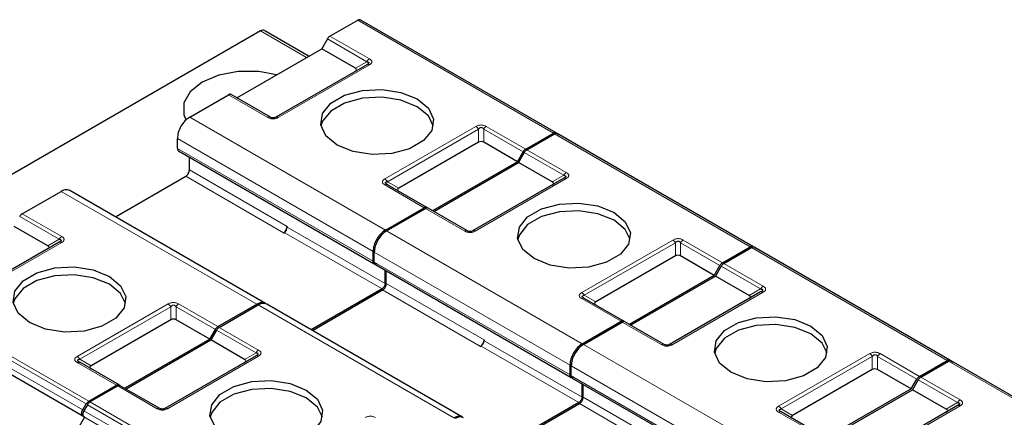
# Model space of a CAD drawing. Header units: millimetres. Extents: x 5 to 418, y 2 to 292.
# Tile 34 of 39: x 341 to 364, y 152 to 161. Entities that reach past the tile are written whole.
import ezdxf

# ---------------------------------------------------------------- set-up
doc = ezdxf.new("R2010")
doc.units = ezdxf.units.MM

msp = doc.modelspace()

# ---------------------------------------------------------------- linework, layer by layer
at = {"color": 7, "linetype": 'Continuous', "lineweight": 25}
for p, q in [((348.215, 161.0303), (348.8519, 161.3979)), ((353.4091, 158.8076), (348.9119, 161.4038)), ((346.6146, 161.151), (334.7545, 154.3043)), ((346.7146, 161.1609), (347.7336, 160.5727)), ((348.155, 160.9669), (348.0243, 160.7405)), ((346.0727, 159.6139), (348.0243, 160.7405)), ((348.7987, 160.2935), (348.0243, 160.7405)), ((349.0601, 160.3751), (346.9671, 159.1669)), ((349.0777, 160.3863), (349.0658, 160.3778)), ((344.9908, 159.169), (345.882, 159.6834)), ((346.8471, 159.1669), (345.942, 159.6894)), ((344.708, 158.4504), (344.708, 158.6791)), ((352.7122, 158.4341), (353.3491, 158.8017)), ((352.7405, 158.4178), (353.3773, 158.7854)), ((353.4091, 158.8076), (353.4884, 158.7618)), ((357.9345, 156.1951), (353.4373, 158.7913)), ((344.7329, 158.3955), (349.2301, 155.7993)), ((351.6271, 158.5914), (349.7955, 157.534)), ((352.5215, 158.1443), (351.7471, 158.5914)), ((344.9838, 157.9564), (344.9838, 158.2507)), ((352.5215, 158.1443), (352.6522, 158.3707)), ((352.6805, 158.3544), (352.5498, 158.128)), ((352.5215, 158.1443), (350.5699, 157.0177)), ((350.5982, 157.0014), (352.5498, 158.128)), ((353.3242, 157.681), (352.5498, 158.128)), ((343.2838, 156.8771), (344.8989, 157.8094)), ((353.5856, 157.7626), (351.4926, 156.5544)), ((353.6032, 157.7738), (353.5912, 157.7653)), ((350.4392, 157.0932), (349.5341, 157.6157)), ((341.144, 156.9482), (342.0351, 157.4627)), ((346.7323, 154.8863), (342.2351, 157.4825)), ((349.488, 156.5728), (350.3792, 157.0873)), ((349.5163, 156.5565), (350.4075, 157.0709)), ((351.3726, 156.5544), (350.4675, 157.0769)), ((341.7277, 156.2114), (340.9533, 156.6585)), ((347.2324, 156.6583), (347.2324, 156.642)), ((347.1475, 156.5114), (347.1617, 156.5195)), ((341.9891, 156.2931), (339.896, 155.0848)), ((357.2377, 155.8216), (357.8745, 156.1892)), ((357.266, 155.8052), (357.9028, 156.1729)), ((357.9345, 156.1951), (358.0139, 156.1493)), ((362.46, 153.5826), (357.9628, 156.1788)), ((349.2052, 155.8543), (349.2052, 156.0829)), ((349.2335, 155.8379), (349.2335, 156.0666)), ((356.1526, 155.9789), (354.321, 154.9215)), ((357.047, 155.5318), (356.2726, 155.9789)), ((349.2583, 155.783), (353.7555, 153.1868)), ((357.047, 155.5318), (357.1777, 155.7582)), ((357.206, 155.7419), (357.0753, 155.5155)), ((349.481, 155.3439), (349.481, 155.6545)), ((349.5093, 155.3439), (349.5093, 155.6381)), ((357.047, 155.5318), (355.0954, 154.4052)), ((355.1237, 154.3889), (357.0753, 155.5155)), ((357.8497, 155.0685), (357.0753, 155.5155)), ((349.4103, 155.2214), (347.781, 154.2809)), ((347.8093, 154.2646), (349.4244, 155.1969)), ((354.9647, 154.4807), (354.0596, 155.0032)), ((358.1111, 155.1501), (356.0181, 153.9419)), ((358.1287, 155.1613), (358.1167, 155.1528)), ((342.572, 152.2751), (338.0748, 154.8713)), ((345.6412, 154.352), (346.5323, 154.8665)), ((345.6695, 154.3357), (346.5606, 154.8502)), ((351.2578, 152.2738), (346.7606, 154.87)), ((344.5561, 154.5094), (342.7245, 153.452)), ((345.4505, 154.0623), (344.6761, 154.5094)), ((354.0135, 153.9603), (354.9047, 154.4747)), ((354.0418, 153.944), (354.933, 154.4584)), ((355.8981, 153.9419), (354.993, 154.4644)), ((345.4505, 154.0623), (345.5812, 154.2887)), ((345.6095, 154.2724), (345.4788, 154.046)), ((345.4505, 154.0623), (343.4989, 152.9357)), ((343.5271, 152.9193), (345.4788, 154.046)), ((346.2531, 153.5989), (345.4788, 154.046)), ((351.673, 153.8988), (351.6871, 153.907)), ((351.7579, 154.0458), (351.7579, 154.0295)), ((346.5146, 153.6806), (344.4215, 152.4723)), ((342.4574, 153.5363), (342.4455, 153.5448)), ((343.3681, 153.0111), (342.463, 153.5336)), ((353.7307, 153.2418), (353.7307, 153.4704)), ((353.759, 153.2254), (353.759, 153.4541)), ((361.7632, 153.2091), (362.4, 153.5767)), ((361.7915, 153.1927), (362.4283, 153.5604)), ((362.46, 153.5826), (362.5394, 153.5368)), ((366.9855, 150.9701), (362.4883, 153.5663)), ((360.6781, 153.3664), (358.8465, 152.309)), ((361.5725, 152.9193), (360.7981, 153.3664)), ((342.6713, 152.6376), (343.3081, 153.0052)), ((342.6996, 152.6213), (343.3364, 152.9889)), ((344.3015, 152.4723), (343.3964, 152.9948)), ((353.7838, 153.1705), (358.281, 150.5743)), ((354.0065, 152.7314), (354.0065, 153.042)), ((354.0347, 152.7314), (354.0347, 153.0256)), ((361.5725, 152.9193), (361.7032, 153.1457)), ((361.7315, 153.1294), (361.6008, 152.903)), ((361.5725, 152.9193), (359.6209, 151.7927)), ((359.6492, 151.7764), (361.6008, 152.903)), ((362.3752, 152.456), (361.6008, 152.903)), ((342.532, 152.4368), (342.6113, 152.5742)), ((342.6396, 152.5579), (342.5603, 152.4205)), ((353.9357, 152.6089), (352.3065, 151.6684)), ((352.3348, 151.6521), (353.9499, 152.5844)), ((362.6366, 152.5376), (360.5436, 151.3293)), ((362.6542, 152.5488), (362.6422, 152.5403)), ((342.532, 152.2982), (342.572, 152.2751)), ((359.4902, 151.8682), (358.5851, 152.3907)), ((342.572, 152.2751), (340.072, 147.945)), ((342.5603, 152.2819), (342.6003, 152.2588))]:
    msp.add_line(p, q, dxfattribs=at)
at = {"color": 7, "linetype": 'Continuous', "lineweight": 18}
for p, q in [((353.3491, 158.8017), (348.8519, 161.3979)), ((347.675, 160.5389), (346.6146, 161.151)), ((348.155, 160.9669), (349.0601, 160.4444)), ((348.215, 161.0303), (349.1201, 160.5078)), ((348.7987, 160.2935), (349.0601, 160.4444)), ((349.1201, 160.3692), (347.0271, 159.1609)), ((346.7871, 159.1609), (345.882, 159.6834)), ((344.9908, 159.169), (349.488, 156.5728)), ((349.4741, 157.7483), (351.5671, 158.9566)), ((349.5341, 157.685), (351.6271, 158.8932)), ((351.6271, 158.5914), (351.6271, 158.8932)), ((351.7471, 158.8932), (352.6522, 158.3707)), ((351.7471, 158.8932), (351.7471, 158.5914)), ((351.8071, 158.9566), (352.7122, 158.4341)), ((344.708, 158.6791), (349.2052, 156.0829)), ((357.8745, 156.1892), (353.3773, 158.7854)), ((349.2052, 155.8543), (344.708, 158.4504)), ((352.7405, 158.4178), (353.6456, 157.8953)), ((352.6805, 158.3544), (353.5856, 157.8319)), ((344.9838, 157.9564), (347.2324, 156.6583)), ((344.8989, 157.8094), (347.1475, 156.5114)), ((353.6456, 157.7567), (351.5526, 156.5484)), ((353.3242, 157.681), (353.5856, 157.8319)), ((350.3792, 157.0873), (349.4741, 157.6098)), ((349.5341, 157.685), (349.7955, 157.534)), ((346.5323, 154.8665), (342.0351, 157.4627)), ((351.3126, 156.5484), (350.4075, 157.0709)), ((341.084, 156.8849), (341.9891, 156.3624)), ((341.144, 156.9482), (342.0491, 156.4257)), ((347.2324, 156.642), (349.481, 155.3439)), ((341.7277, 156.2114), (341.9891, 156.3624)), ((347.1617, 156.5195), (349.4103, 155.2214)), ((349.5163, 156.5565), (354.0135, 153.9603)), ((342.0491, 156.2872), (339.956, 155.0789)), ((353.9996, 155.1358), (356.0926, 156.3441)), ((354.0596, 155.0725), (356.1526, 156.2807)), ((356.1526, 155.9789), (356.1526, 156.2807)), ((356.2726, 156.2807), (357.1777, 155.7582)), ((356.2726, 156.2807), (356.2726, 155.9789)), ((356.3326, 156.3441), (357.2377, 155.8216)), ((362.4, 153.5767), (357.9028, 156.1729)), ((349.2335, 156.0666), (353.7307, 153.4704)), ((353.7307, 153.2418), (349.2335, 155.8379)), ((357.206, 155.7419), (358.1111, 155.2194)), ((357.266, 155.8052), (358.1711, 155.2827)), ((338.1741, 155.2338), (342.6713, 152.6376)), ((349.5093, 155.3439), (351.7579, 154.0458)), ((338.0348, 155.033), (342.532, 152.4368)), ((338.1141, 155.1704), (342.6113, 152.5742)), ((349.4244, 155.1969), (351.673, 153.8988)), ((354.0596, 155.0725), (354.321, 154.9215)), ((358.1711, 155.1442), (356.0781, 153.9359)), ((357.8497, 155.0685), (358.1111, 155.2194)), ((342.532, 152.2982), (338.0348, 154.8944)), ((342.403, 153.6663), (344.4961, 154.8745)), ((342.463, 153.6029), (344.5561, 154.8112)), ((344.5561, 154.5094), (344.5561, 154.8112)), ((344.6761, 154.8112), (345.5812, 154.2887)), ((344.6761, 154.8112), (344.6761, 154.5094)), ((344.7361, 154.8745), (345.6412, 154.352)), ((351.0578, 152.254), (346.5606, 154.8502)), ((354.9047, 154.4747), (353.9996, 154.9972)), ((345.6695, 154.3357), (346.5746, 153.8132)), ((355.8381, 153.9359), (354.933, 154.4584)), ((345.6095, 154.2724), (346.5146, 153.7499)), ((351.6871, 153.907), (353.9357, 152.6089)), ((351.7579, 154.0295), (354.0065, 152.7314)), ((354.0418, 153.944), (358.539, 151.3478)), ((346.5746, 153.6747), (344.4815, 152.4664)), ((346.2531, 153.5989), (346.5146, 153.7499)), ((358.5251, 152.5233), (360.6181, 153.7316)), ((358.5851, 152.46), (360.6781, 153.6682)), ((360.6781, 153.3664), (360.6781, 153.6682)), ((360.7981, 153.6682), (361.7032, 153.1457)), ((360.7981, 153.6682), (360.7981, 153.3664)), ((360.8581, 153.7316), (361.7632, 153.2091)), ((343.3081, 153.0052), (342.403, 153.5277)), ((342.463, 153.6029), (342.7245, 153.452)), ((353.759, 153.4541), (358.2562, 150.8579)), ((366.9255, 150.9642), (362.4283, 153.5604)), ((358.2562, 150.6293), (353.759, 153.2254)), ((361.7915, 153.1927), (362.6966, 152.6702)), ((344.2415, 152.4664), (343.3364, 152.9889)), ((361.7315, 153.1294), (362.6366, 152.6069)), ((342.6396, 152.5579), (347.1368, 149.9617)), ((342.6996, 152.6213), (347.1968, 150.0251)), ((353.9499, 152.5844), (356.1985, 151.2863)), ((354.0347, 152.7314), (356.2833, 151.4333)), ((362.6966, 152.5317), (360.6036, 151.3234)), ((362.3752, 152.456), (362.6366, 152.6069)), ((342.5603, 152.4205), (347.0575, 149.8243)), ((359.4302, 151.8622), (358.5251, 152.3847)), ((358.5851, 152.46), (358.8465, 152.309)), ((347.0575, 149.6857), (342.5603, 152.2819))]:
    msp.add_line(p, q, dxfattribs=at)
at = {"color": 7, "linetype": 'Continuous', "lineweight": 25, "flags": 128}
for points in [[(346.9875, 160.142), (346.5761, 160.2157), (346.1068, 160.2157), (345.6604, 160.132), (345.2808, 159.9728), (345.0049, 159.7536), (344.8599, 159.4959), (344.8599, 159.225), (344.9027, 159.1155)], [(348.3779, 158.5281), (348.1189, 158.7416), (348.0021, 158.9933), (348.0414, 159.253), (348.2322, 159.4892), (348.5515, 159.6735), (348.9607, 159.7837), (349.4104, 159.8064), (349.8465, 159.7389), (350.2164, 159.5894)], [(350.2164, 159.4098), (349.8465, 159.5593), (349.4104, 159.6267), (348.9607, 159.604), (348.5515, 159.4939), (348.2322, 159.3096), (348.0414, 159.0734), (348.0065, 158.9689)], [(350.2164, 159.5894), (350.4753, 159.3759), (350.5922, 159.1242), (350.5528, 158.8645), (350.362, 158.6283), (350.0428, 158.444), (349.6336, 158.3339), (349.1838, 158.3111), (348.7477, 158.3786), (348.3779, 158.5281)], [(350.5878, 158.9689), (350.4753, 159.1963), (350.2164, 159.4098)], [(352.9034, 155.9156), (352.6444, 156.1291), (352.5276, 156.3808), (352.5669, 156.6405), (352.7577, 156.8767), (353.077, 157.061), (353.4861, 157.1712), (353.9359, 157.1939), (354.372, 157.1264), (354.7418, 156.9769)], [(354.7418, 156.7973), (354.372, 156.9468), (353.9359, 157.0142), (353.4861, 156.9915), (353.077, 156.8814), (352.7577, 156.6971), (352.5669, 156.4608), (352.532, 156.3564)], [(354.7418, 156.9769), (355.0008, 156.7634), (355.1177, 156.5117), (355.0783, 156.252), (354.8875, 156.0158), (354.5683, 155.8315), (354.1591, 155.7213), (353.7093, 155.6986), (353.2732, 155.7661), (352.9034, 155.9156)], [(355.1133, 156.3564), (355.0008, 156.5838), (354.7418, 156.7973)], [(341.3068, 154.4461), (341.0479, 154.6596), (340.931, 154.9113), (340.9704, 155.171), (341.1612, 155.4072), (341.4804, 155.5915), (341.8896, 155.7016), (342.3394, 155.7243), (342.7755, 155.6569), (343.1453, 155.5074)], [(343.1453, 155.3277), (342.7755, 155.4772), (342.3394, 155.5447), (341.8896, 155.522), (341.4804, 155.4118), (341.1612, 155.2275), (340.9704, 154.9913), (340.9354, 154.8869)], [(343.1453, 155.5074), (343.4043, 155.2939), (343.5211, 155.0421), (343.4818, 154.7825), (343.291, 154.5463), (342.9717, 154.362), (342.5625, 154.2518), (342.1128, 154.2291), (341.6767, 154.2966), (341.3068, 154.4461)], [(343.5167, 154.8869), (343.4043, 155.1142), (343.1453, 155.3277)], [(357.4289, 153.3031), (357.1699, 153.5166), (357.053, 153.7683), (357.0924, 154.028), (357.2832, 154.2642), (357.6024, 154.4485), (358.0116, 154.5586), (358.4614, 154.5814), (358.8975, 154.5139), (359.2673, 154.3644)], [(359.2673, 154.1848), (358.8975, 154.3343), (358.4614, 154.4017), (358.0116, 154.379), (357.6024, 154.2689), (357.2832, 154.0846), (357.0924, 153.8483), (357.0574, 153.7439)], [(359.2673, 154.3644), (359.5263, 154.1509), (359.6431, 153.8992), (359.6038, 153.6395), (359.413, 153.4033), (359.0937, 153.219), (358.6846, 153.1088), (358.2348, 153.0861), (357.7987, 153.1536), (357.4289, 153.3031)], [(359.6387, 153.7439), (359.5263, 153.9713), (359.2673, 154.1848)], [(345.8323, 151.8335), (345.5733, 152.047), (345.4565, 152.2988), (345.4958, 152.5584), (345.6866, 152.7947), (346.0059, 152.979), (346.4151, 153.0891), (346.8648, 153.1118), (347.3009, 153.0444), (347.6708, 152.8949)], [(347.6708, 152.7152), (347.3009, 152.8647), (346.8648, 152.9322), (346.4151, 152.9095), (346.0059, 152.7993), (345.6866, 152.615), (345.4958, 152.3788), (345.4609, 152.2744)], [(347.6708, 152.8949), (347.9297, 152.6814), (348.0466, 152.4296), (348.0072, 152.17), (347.8164, 151.9338), (347.4972, 151.7495), (347.088, 151.6393), (346.6382, 151.6166), (346.2021, 151.684), (345.8323, 151.8335)], [(348.0422, 152.2744), (347.9297, 152.5017), (347.6708, 152.7152)]]:
    msp.add_lwpolyline(points, dxfattribs=at)
at = {"color": 7, "linetype": 'Continuous', "lineweight": 25}
for centre, radius, start, end in [((346.6732, 161.0692), 0.1006, 65.68605, 125.61817), ((347.0481, 156.6667), 0.1844, 302.60548, 357.39452), ((347.0789, 156.649), 0.1537, 302.60548, 357.39452), ((351.5736, 154.0542), 0.1844, 302.60548, 357.39452), ((351.6043, 154.0365), 0.1537, 302.60548, 357.39452)]:
    msp.add_arc(centre, radius, start, end, dxfattribs=at)
at = {"color": 7, "linetype": 'Continuous', "lineweight": 18}
for centre, radius, start, end in [((349.5093, 157.5607), 0.0604, 65.68605, 125.61817), ((342.1407, 156.2788), 0.1731, 121.95467, 151.14439), ((354.0347, 154.9482), 0.0604, 65.68605, 125.61817), ((346.6662, 153.6663), 0.1731, 121.95467, 151.14439), ((358.5602, 152.3357), 0.0604, 65.68605, 125.61817)]:
    msp.add_arc(centre, radius, start, end, dxfattribs=at)
at = {"color": 7, "linetype": 'Continuous', "lineweight": 25}
for centre, major_axis, ratio, start_param, end_param in [((348.6187, 160.2588), (0.2078, 0), 0.3332972, 5.7595865, 6.8067841), ((351.6871, 158.4875), (0.12, 0), 0.9998916, 1.0471975, 2.0943951), ((349.9755, 157.4994), (0.2078, 0), 0.3332972, 2.6179939, 3.6651914), ((353.1442, 157.6463), (0.2078, 0), 0.3332972, 5.7595865, 6.8067841), ((341.5477, 156.1768), (0.2078, 0), 0.3332972, 5.7595865, 6.8067841), ((356.2126, 155.875), (0.12, 0), 0.9998916, 1.0471975, 2.0943951), ((357.6697, 155.0338), (0.2078, 0), 0.3332972, 5.7595865, 6.8067841), ((354.501, 154.8869), (0.2078, 0), 0.3332972, 2.6179939, 3.6651914), ((344.6161, 154.4054), (0.12, 0), 0.9998916, 1.0471975, 2.0943951), ((342.9045, 153.4173), (0.2078, 0), 0.3332972, 2.6179939, 3.6651915), ((346.0731, 153.5643), (0.2078, 0), 0.3332972, 5.7595865, 6.8067841), ((360.7381, 153.2625), (0.12, 0), 0.9998916, 1.0471975, 2.0943951), ((359.0265, 152.2744), (0.2078, 0), 0.3332972, 2.6179939, 3.6651914), ((362.1952, 152.4213), (0.2078, 0), 0.3332972, 5.7595865, 6.8067841)]:
    msp.add_ellipse(centre, major_axis=major_axis, ratio=ratio, start_param=start_param, end_param=end_param, dxfattribs=at)
for points in [[(348.9119, 161.4038), (348.9077, 161.4057), (348.8994, 161.4095), (348.8845, 161.4098), (348.8685, 161.4064), (348.8574, 161.4007), (348.8519, 161.3979)], [(348.215, 161.0303), (348.2095, 161.0267), (348.1984, 161.0196), (348.1824, 161.0045), (348.1675, 160.987), (348.1592, 160.9736), (348.155, 160.9669)], [(349.1201, 160.3692), (349.1146, 160.3721), (349.1035, 160.3777), (349.0875, 160.3811), (349.0726, 160.3808), (349.0643, 160.377), (349.0601, 160.3751)], [(345.942, 159.6894), (345.9379, 159.6913), (345.9296, 159.695), (345.9147, 159.6953), (345.8987, 159.692), (345.8876, 159.6863), (345.882, 159.6834)], [(344.9908, 159.169), (344.9538, 159.1427), (344.8797, 159.0901), (344.7862, 158.9606), (344.7208, 158.8148), (344.7123, 158.7243), (344.708, 158.6791)], [(353.4091, 158.8076), (353.4049, 158.8095), (353.3966, 158.8133), (353.3817, 158.8136), (353.3657, 158.8102), (353.3546, 158.8046), (353.3491, 158.8017)], [(353.4373, 158.7913), (353.4332, 158.7932), (353.4249, 158.797), (353.41, 158.7973), (353.394, 158.7939), (353.3829, 158.7882), (353.3773, 158.7854)], [(352.7122, 158.4341), (352.7067, 158.4305), (352.6956, 158.4234), (352.6796, 158.4083), (352.6647, 158.3908), (352.6564, 158.3774), (352.6522, 158.3707)], [(352.7405, 158.4178), (352.735, 158.4142), (352.7239, 158.407), (352.7079, 158.392), (352.693, 158.3744), (352.6847, 158.3611), (352.6805, 158.3544)], [(344.8989, 157.8094), (344.91, 157.8173), (344.9323, 157.8331), (344.9603, 157.872), (344.9799, 157.9157), (344.9825, 157.9428), (344.9838, 157.9564)], [(353.6456, 157.7567), (353.6401, 157.7596), (353.629, 157.7652), (353.613, 157.7686), (353.5981, 157.7683), (353.5898, 157.7645), (353.5856, 157.7626)], [(350.4392, 157.0932), (350.4351, 157.0951), (350.4268, 157.0988), (350.4119, 157.0991), (350.3959, 157.0958), (350.3848, 157.0901), (350.3792, 157.0873)], [(350.4675, 157.0769), (350.4633, 157.0787), (350.455, 157.0825), (350.4401, 157.0828), (350.4242, 157.0795), (350.413, 157.0738), (350.4075, 157.0709)], [(341.144, 156.9482), (341.1384, 156.9447), (341.1273, 156.9375), (341.1113, 156.9224), (341.0964, 156.9049), (341.0881, 156.8916), (341.084, 156.8849)], [(349.488, 156.5728), (349.451, 156.5465), (349.3769, 156.4939), (349.2834, 156.3644), (349.218, 156.2187), (349.2095, 156.1281), (349.2052, 156.0829)], [(349.5163, 156.5565), (349.4793, 156.5302), (349.4051, 156.4775), (349.3116, 156.348), (349.2462, 156.2023), (349.2377, 156.1118), (349.2335, 156.0666)], [(342.0491, 156.2872), (342.0435, 156.29), (342.0324, 156.2957), (342.0164, 156.2991), (342.0015, 156.2988), (341.9932, 156.295), (341.9891, 156.2931)], [(357.9345, 156.1951), (357.9304, 156.197), (357.9221, 156.2008), (357.9072, 156.2011), (357.8912, 156.1977), (357.8801, 156.192), (357.8745, 156.1892)], [(357.9628, 156.1788), (357.9587, 156.1807), (357.9504, 156.1845), (357.9355, 156.1848), (357.9195, 156.1814), (357.9084, 156.1757), (357.9028, 156.1729)], [(349.2901, 155.8053), (349.2789, 155.8003), (349.2567, 155.7904), (349.2287, 155.7969), (349.209, 155.818), (349.2065, 155.8422), (349.2052, 155.8543)], [(357.2377, 155.8216), (357.2322, 155.818), (357.2211, 155.8109), (357.2051, 155.7958), (357.1902, 155.7783), (357.1819, 155.7649), (357.1777, 155.7582)], [(357.266, 155.8052), (357.2605, 155.8017), (357.2493, 155.7945), (357.2334, 155.7794), (357.2185, 155.7619), (357.2102, 155.7486), (357.206, 155.7419)], [(349.481, 155.3439), (349.4799, 155.3326), (349.4778, 155.31), (349.4614, 155.2735), (349.4381, 155.2412), (349.4195, 155.228), (349.4103, 155.2214)], [(349.4244, 155.1969), (349.4355, 155.2048), (349.4578, 155.2206), (349.4858, 155.2595), (349.5054, 155.3032), (349.508, 155.3303), (349.5093, 155.3439)], [(358.1711, 155.1442), (358.1656, 155.147), (358.1544, 155.1527), (358.1385, 155.1561), (358.1236, 155.1558), (358.1153, 155.152), (358.1111, 155.1501)], [(345.6412, 154.352), (345.6356, 154.3485), (345.6245, 154.3413), (345.6085, 154.3262), (345.5936, 154.3087), (345.5853, 154.2954), (345.5812, 154.2887)], [(345.6695, 154.3357), (345.6639, 154.3321), (345.6528, 154.325), (345.6368, 154.3099), (345.6219, 154.2924), (345.6136, 154.2791), (345.6095, 154.2724)], [(354.9647, 154.4807), (354.9605, 154.4826), (354.9522, 154.4863), (354.9373, 154.4866), (354.9214, 154.4833), (354.9102, 154.4776), (354.9047, 154.4747)], [(354.993, 154.4644), (354.9888, 154.4662), (354.9805, 154.47), (354.9656, 154.4703), (354.9496, 154.467), (354.9385, 154.4613), (354.933, 154.4584)], [(354.0135, 153.9603), (353.9765, 153.934), (353.9023, 153.8814), (353.8088, 153.7519), (353.7434, 153.6061), (353.7349, 153.5156), (353.7307, 153.4704)], [(354.0418, 153.944), (354.0048, 153.9177), (353.9306, 153.865), (353.8371, 153.7355), (353.7717, 153.5898), (353.7632, 153.4993), (353.759, 153.4541)], [(346.5746, 153.6747), (346.569, 153.6775), (346.5579, 153.6832), (346.5419, 153.6866), (346.527, 153.6863), (346.5187, 153.6825), (346.5146, 153.6806)], [(342.403, 153.5277), (342.4086, 153.5306), (342.4197, 153.5362), (342.4357, 153.5396), (342.4506, 153.5393), (342.4589, 153.5355), (342.463, 153.5336)], [(362.46, 153.5826), (362.4559, 153.5845), (362.4476, 153.5883), (362.4327, 153.5886), (362.4167, 153.5852), (362.4056, 153.5795), (362.4, 153.5767)], [(362.4883, 153.5663), (362.4842, 153.5682), (362.4759, 153.572), (362.461, 153.5723), (362.445, 153.5689), (362.4339, 153.5632), (362.4283, 153.5604)], [(353.8155, 153.1928), (353.8044, 153.1878), (353.7822, 153.1779), (353.7541, 153.1844), (353.7345, 153.2054), (353.732, 153.2297), (353.7307, 153.2418)], [(361.7632, 153.2091), (361.7577, 153.2055), (361.7465, 153.1984), (361.7306, 153.1833), (361.7157, 153.1658), (361.7074, 153.1524), (361.7032, 153.1457)], [(361.7915, 153.1927), (361.7859, 153.1892), (361.7748, 153.182), (361.7588, 153.1669), (361.7439, 153.1494), (361.7356, 153.1361), (361.7315, 153.1294)], [(343.3681, 153.0111), (343.364, 153.013), (343.3557, 153.0168), (343.3408, 153.0171), (343.3248, 153.0137), (343.3137, 153.0081), (343.3081, 153.0052)], [(343.3964, 152.9948), (343.3923, 152.9967), (343.384, 153.0005), (343.3691, 153.0008), (343.3531, 152.9974), (343.342, 152.9917), (343.3364, 152.9889)], [(342.6713, 152.6376), (342.6658, 152.634), (342.6547, 152.6269), (342.6387, 152.6118), (342.6238, 152.5943), (342.6155, 152.5809), (342.6113, 152.5742)], [(342.6996, 152.6213), (342.6941, 152.6177), (342.6829, 152.6105), (342.667, 152.5955), (342.6521, 152.578), (342.6438, 152.5646), (342.6396, 152.5579)], [(354.0065, 152.7314), (354.0054, 152.7201), (354.0033, 152.6975), (353.9869, 152.661), (353.9635, 152.6286), (353.945, 152.6155), (353.9357, 152.6089)], [(353.9499, 152.5844), (353.961, 152.5923), (353.9832, 152.6081), (354.0113, 152.647), (354.0309, 152.6907), (354.0335, 152.7178), (354.0347, 152.7314)], [(362.6966, 152.5317), (362.691, 152.5345), (362.6799, 152.5402), (362.6639, 152.5436), (362.649, 152.5433), (362.6407, 152.5395), (362.6366, 152.5376)], [(342.532, 152.2982), (342.525, 152.3043), (342.5111, 152.3165), (342.5051, 152.352), (342.5111, 152.3944), (342.525, 152.4227), (342.532, 152.4368)], [(342.5603, 152.4205), (342.5533, 152.4063), (342.5394, 152.378), (342.5334, 152.3357), (342.5394, 152.3002), (342.5533, 152.288), (342.5603, 152.2819)]]:
    msp.add_open_spline(points, degree=3, dxfattribs=at)
at = {"color": 7, "linetype": 'Continuous', "lineweight": 18}
for points in [[(349.1201, 160.5078), (349.1146, 160.5042), (349.1035, 160.4971), (349.0875, 160.482), (349.0726, 160.4645), (349.0643, 160.4511), (349.0601, 160.4444)], [(346.8471, 159.1669), (346.843, 159.1688), (346.8347, 159.1725), (346.8198, 159.1728), (346.8038, 159.1695), (346.7927, 159.1638), (346.7871, 159.1609)], [(347.0271, 159.1609), (347.0216, 159.1638), (347.0104, 159.1695), (346.9945, 159.1728), (346.9796, 159.1725), (346.9713, 159.1688), (346.9671, 159.1669)], [(351.5671, 158.9566), (351.5727, 158.953), (351.5838, 158.9459), (351.5998, 158.9308), (351.6147, 158.9133), (351.623, 158.8999), (351.6271, 158.8932)], [(351.7471, 158.8932), (351.7513, 158.8999), (351.7596, 158.9133), (351.7745, 158.9308), (351.7905, 158.9459), (351.8016, 158.953), (351.8071, 158.9566)], [(349.4741, 157.7483), (349.4797, 157.7447), (349.4908, 157.7376), (349.5068, 157.7225), (349.5217, 157.705), (349.53, 157.6916), (349.5341, 157.685)], [(353.6456, 157.8953), (353.6401, 157.8917), (353.629, 157.8845), (353.613, 157.8695), (353.5981, 157.8519), (353.5898, 157.8386), (353.5856, 157.8319)], [(351.3726, 156.5544), (351.3684, 156.5562), (351.3601, 156.56), (351.3452, 156.5603), (351.3293, 156.557), (351.3181, 156.5513), (351.3126, 156.5484)], [(351.5526, 156.5484), (351.547, 156.5513), (351.5359, 156.557), (351.5199, 156.5603), (351.505, 156.56), (351.4967, 156.5562), (351.4926, 156.5544)], [(356.0926, 156.3441), (356.0982, 156.3405), (356.1093, 156.3334), (356.1253, 156.3183), (356.1402, 156.3008), (356.1485, 156.2874), (356.1526, 156.2807)], [(356.2726, 156.2807), (356.2768, 156.2874), (356.2851, 156.3008), (356.3, 156.3183), (356.316, 156.3334), (356.3271, 156.3405), (356.3326, 156.3441)], [(358.1711, 155.2827), (358.1656, 155.2792), (358.1544, 155.272), (358.1385, 155.2569), (358.1236, 155.2394), (358.1153, 155.2261), (358.1111, 155.2194)], [(353.9996, 155.1358), (354.0052, 155.1322), (354.0163, 155.1251), (354.0322, 155.11), (354.0471, 155.0925), (354.0554, 155.0791), (354.0596, 155.0725)], [(344.4961, 154.8745), (344.5016, 154.871), (344.5127, 154.8638), (344.5287, 154.8487), (344.5436, 154.8312), (344.5519, 154.8179), (344.5561, 154.8112)], [(344.6761, 154.8112), (344.6802, 154.8179), (344.6885, 154.8312), (344.7034, 154.8487), (344.7194, 154.8638), (344.7305, 154.871), (344.7361, 154.8745)], [(355.8981, 153.9419), (355.8939, 153.9437), (355.8856, 153.9475), (355.8707, 153.9478), (355.8547, 153.9445), (355.8436, 153.9388), (355.8381, 153.9359)], [(356.0781, 153.9359), (356.0725, 153.9388), (356.0614, 153.9445), (356.0454, 153.9478), (356.0305, 153.9475), (356.0222, 153.9437), (356.0181, 153.9419)], [(342.403, 153.6663), (342.4086, 153.6627), (342.4197, 153.6556), (342.4357, 153.6405), (342.4506, 153.623), (342.4589, 153.6096), (342.463, 153.6029)], [(360.6181, 153.7316), (360.6237, 153.728), (360.6348, 153.7209), (360.6508, 153.7058), (360.6657, 153.6883), (360.674, 153.6749), (360.6781, 153.6682)], [(360.7981, 153.6682), (360.8023, 153.6749), (360.8106, 153.6883), (360.8255, 153.7058), (360.8414, 153.7209), (360.8526, 153.728), (360.8581, 153.7316)], [(358.5251, 152.5233), (358.5306, 152.5197), (358.5417, 152.5126), (358.5577, 152.4975), (358.5726, 152.48), (358.5809, 152.4666), (358.5851, 152.46)], [(362.6966, 152.6702), (362.691, 152.6667), (362.6799, 152.6595), (362.6639, 152.6444), (362.649, 152.6269), (362.6407, 152.6136), (362.6366, 152.6069)], [(344.3015, 152.4723), (344.2974, 152.4742), (344.2891, 152.478), (344.2742, 152.4783), (344.2582, 152.4749), (344.2471, 152.4692), (344.2415, 152.4664)], [(344.4815, 152.4664), (344.476, 152.4692), (344.4649, 152.4749), (344.4489, 152.4783), (344.434, 152.478), (344.4257, 152.4742), (344.4215, 152.4723)]]:
    msp.add_open_spline(points, degree=3, dxfattribs=at)
at = {"color": 7, "linetype": 'Continuous', "lineweight": 25}
for points, knots in [([(349.0601, 160.4444), (349.0731, 160.4426), (349.0912, 160.4401), (349.1052, 160.4288), (349.1073, 160.4186), (349.1028, 160.4079), (349.0882, 160.3924), (349.0718, 160.3823), (349.0601, 160.3751)], [0, 0, 0, 0, 0.2915567, 0.4094353, 0.5237228, 0.6250088, 0.734944, 1, 1, 1, 1]), ([(346.9671, 159.1669), (346.9587, 159.1625), (346.9468, 159.1563), (346.922, 159.1513), (346.9038, 159.1504), (346.8866, 159.1522), (346.8656, 159.1573), (346.8548, 159.1629), (346.8471, 159.1669)], [0, 0, 0, 0, 0.2915567, 0.4094353, 0.5237228, 0.6250088, 0.734944, 1, 1, 1, 1]), ([(344.708, 158.4504), (344.7095, 158.4387), (344.7124, 158.4153), (344.7237, 158.3973), (344.7329, 158.3955), (344.7329, 158.3955)], [0, 0, 0, 0, 0.4999489, 0.9998979, 1, 1, 1, 1]), ([(353.5856, 157.8319), (353.5985, 157.8301), (353.6167, 157.8276), (353.6307, 157.8163), (353.6327, 157.8061), (353.6283, 157.7954), (353.6137, 157.7799), (353.5973, 157.7698), (353.5856, 157.7626)], [0, 0, 0, 0, 0.2915567, 0.4094353, 0.5237228, 0.6250088, 0.734944, 1, 1, 1, 1]), ([(342.2351, 157.4825), (342.2059, 157.493), (342.1475, 157.5142), (342.0726, 157.4798), (342.0351, 157.4627)], [0, 0, 0, 0, 0.4999489, 1, 1, 1, 1]), ([(349.5341, 157.6157), (349.5214, 157.6235), (349.5039, 157.6344), (349.4901, 157.6508), (349.4866, 157.661), (349.4898, 157.6698), (349.5036, 157.6799), (349.5213, 157.6828), (349.5341, 157.685)], [0, 0, 0, 0, 0.288782, 0.3996105, 0.4976777, 0.5951187, 0.7063928, 1, 1, 1, 1]), ([(349.5214, 157.6204), (349.5168, 157.6235), (349.5081, 157.6295), (349.5035, 157.6357), (349.5013, 157.6387)], [0, 0, 0, 0, 0.52568951, 1, 1, 1, 1]), ([(341.9891, 156.3624), (342.0018, 156.3604), (342.0193, 156.3577), (342.0331, 156.3476), (342.0366, 156.339), (342.0334, 156.3287), (342.0196, 156.3121), (342.0019, 156.3011), (341.9891, 156.2931)], [0, 0, 0, 0, 0.288782, 0.3996105, 0.4976777, 0.5951187, 0.7063928, 1, 1, 1, 1]), ([(351.4926, 156.5544), (351.4841, 156.55), (351.4723, 156.5438), (351.4475, 156.5388), (351.4293, 156.5379), (351.4121, 156.5397), (351.3911, 156.5447), (351.3803, 156.5504), (351.3726, 156.5544)], [0, 0, 0, 0, 0.2915567, 0.4094353, 0.5237228, 0.6250088, 0.734944, 1, 1, 1, 1]), ([(342.022, 156.3162), (342.0198, 156.3132), (342.0151, 156.3069), (342.0064, 156.301), (342.0018, 156.2978)], [0, 0, 0, 0, 0.4744804, 1, 1, 1, 1]), ([(349.2335, 155.8379), (349.2349, 155.8262), (349.2378, 155.8028), (349.2492, 155.7848), (349.2583, 155.783), (349.2583, 155.783)], [0, 0, 0, 0, 0.4999489, 0.9998979, 1, 1, 1, 1]), ([(354.0596, 155.0032), (354.0469, 155.011), (354.0294, 155.0219), (354.0156, 155.0383), (354.0121, 155.0485), (354.0153, 155.0573), (354.029, 155.0674), (354.0468, 155.0703), (354.0596, 155.0725)], [0, 0, 0, 0, 0.288782, 0.3996105, 0.4976777, 0.5951187, 0.7063928, 1, 1, 1, 1]), ([(354.0469, 155.0079), (354.0423, 155.011), (354.0336, 155.0169), (354.0289, 155.0232), (354.0267, 155.0262)], [0, 0, 0, 0, 0.5256895, 1, 1, 1, 1]), ([(358.1111, 155.2194), (358.124, 155.2176), (358.1422, 155.2151), (358.1562, 155.2038), (358.1582, 155.1936), (358.1538, 155.1829), (358.1392, 155.1674), (358.1227, 155.1573), (358.1111, 155.1501)], [0, 0, 0, 0, 0.2915567, 0.4094353, 0.5237228, 0.6250088, 0.734944, 1, 1, 1, 1]), ([(346.7323, 154.8863), (346.7031, 154.8969), (346.6447, 154.918), (346.5698, 154.8837), (346.5323, 154.8665)], [0, 0, 0, 0, 0.4999489, 1, 1, 1, 1]), ([(346.7606, 154.87), (346.7314, 154.8805), (346.673, 154.9017), (346.5981, 154.8673), (346.5606, 154.8502)], [0, 0, 0, 0, 0.4999489, 1, 1, 1, 1]), ([(356.0181, 153.9419), (356.0096, 153.9375), (355.9978, 153.9313), (355.973, 153.9262), (355.9548, 153.9254), (355.9376, 153.9272), (355.9166, 153.9322), (355.9057, 153.9379), (355.8981, 153.9419)], [0, 0, 0, 0, 0.2915567, 0.4094353, 0.5237228, 0.6250088, 0.734944, 1, 1, 1, 1]), ([(346.5146, 153.7499), (346.5272, 153.7479), (346.5448, 153.7452), (346.5586, 153.7351), (346.5621, 153.7265), (346.5589, 153.7162), (346.5451, 153.6996), (346.5274, 153.6886), (346.5146, 153.6806)], [0, 0, 0, 0, 0.288782, 0.3996105, 0.4976777, 0.5951187, 0.7063928, 1, 1, 1, 1]), ([(346.5475, 153.7037), (346.5453, 153.7007), (346.5406, 153.6944), (346.5319, 153.6885), (346.5273, 153.6853)], [0, 0, 0, 0, 0.4744804, 1, 1, 1, 1]), ([(342.463, 153.5336), (342.4501, 153.5416), (342.432, 153.5528), (342.418, 153.5701), (342.4159, 153.5809), (342.4204, 153.5901), (342.435, 153.5988), (342.4514, 153.6012), (342.463, 153.6029)], [0, 0, 0, 0, 0.2915567, 0.4094353, 0.5237228, 0.6250088, 0.734944, 1, 1, 1, 1]), ([(353.759, 153.2254), (353.7604, 153.2137), (353.7633, 153.1903), (353.7746, 153.1723), (353.7838, 153.1705), (353.7838, 153.1705)], [0, 0, 0, 0, 0.4999489, 0.9998979, 1, 1, 1, 1]), ([(362.6366, 152.6069), (362.6495, 152.6051), (362.6676, 152.6026), (362.6816, 152.5913), (362.6837, 152.5811), (362.6793, 152.5704), (362.6647, 152.5549), (362.6482, 152.5448), (362.6366, 152.5376)], [0, 0, 0, 0, 0.2915567, 0.4094353, 0.5237228, 0.6250088, 0.734944, 1, 1, 1, 1]), ([(344.4215, 152.4723), (344.4131, 152.4679), (344.4012, 152.4618), (344.3764, 152.4567), (344.3582, 152.4558), (344.3411, 152.4577), (344.32, 152.4627), (344.3092, 152.4683), (344.3015, 152.4723)], [0, 0, 0, 0, 0.2915567, 0.4094353, 0.5237228, 0.6250088, 0.734944, 1, 1, 1, 1]), ([(351.2578, 152.2738), (351.2286, 152.2844), (351.1702, 152.3055), (351.0953, 152.2712), (351.0578, 152.254)], [0, 0, 0, 0, 0.4999489, 1, 1, 1, 1]), ([(358.5851, 152.3907), (358.5724, 152.3985), (358.5548, 152.4094), (358.541, 152.4258), (358.5376, 152.436), (358.5408, 152.4448), (358.5545, 152.4549), (358.5722, 152.4578), (358.5851, 152.46)], [0, 0, 0, 0, 0.288782, 0.3996105, 0.4976777, 0.5951187, 0.7063928, 1, 1, 1, 1]), ([(358.5724, 152.3954), (358.5678, 152.3985), (358.5591, 152.4044), (358.5544, 152.4107), (358.5522, 152.4137)], [0, 0, 0, 0, 0.5256895, 1, 1, 1, 1]), ([(351.2861, 152.2575), (351.2569, 152.268), (351.1985, 152.2892), (351.1236, 152.2548), (351.0861, 152.2377)], [0, 0, 0, 0, 0.4999489, 1, 1, 1, 1])]:
    msp.add_open_spline(points, degree=3, knots=knots, dxfattribs=at)
at = {"color": 7, "linetype": 'Continuous', "lineweight": 18}
for points, knots in [([(349.1201, 160.5078), (349.137, 160.4964), (349.1606, 160.4805), (349.1744, 160.4544), (349.1763, 160.4361), (349.1727, 160.4182), (349.1577, 160.3943), (349.1357, 160.3796), (349.1201, 160.3692)], [0, 0, 0, 0, 0.2823256, 0.3956386, 0.5177703, 0.6311071, 0.7404354, 1, 1, 1, 1]), ([(347.0271, 159.1609), (347.0075, 159.1512), (346.9799, 159.1376), (346.9346, 159.1296), (346.903, 159.1285), (346.8719, 159.1306), (346.8305, 159.1392), (346.805, 159.152), (346.7871, 159.1609)], [0, 0, 0, 0, 0.2823256, 0.3956386, 0.5177702, 0.6311071, 0.7404354, 1, 1, 1, 1]), ([(351.5671, 158.9566), (351.5868, 158.9663), (351.6143, 158.9799), (351.6596, 158.9879), (351.6913, 158.989), (351.7223, 158.9869), (351.7637, 158.9783), (351.7892, 158.9655), (351.8071, 158.9566)], [0, 0, 0, 0, 0.2823256, 0.3956386, 0.5177702, 0.6311071, 0.7404354, 1, 1, 1, 1]), ([(351.6271, 158.8932), (351.6356, 158.9038), (351.6475, 158.9186), (351.6722, 158.9296), (351.6904, 158.9312), (351.7076, 158.9278), (351.7286, 158.916), (351.7395, 158.9027), (351.7471, 158.8932)], [0, 0, 0, 0, 0.2915567, 0.4094353, 0.5237228, 0.6250088, 0.734944, 1, 1, 1, 1]), ([(349.4741, 157.6098), (349.4583, 157.6203), (349.4353, 157.6357), (349.4208, 157.6609), (349.4172, 157.6792), (349.4209, 157.6972), (349.4352, 157.722), (349.4581, 157.7375), (349.4741, 157.7483)], [0, 0, 0, 0, 0.26461808, 0.38495477, 0.50402884, 0.61396803, 0.73058283, 1, 1, 1, 1]), ([(353.6456, 157.8953), (353.6625, 157.8839), (353.6861, 157.868), (353.6998, 157.8419), (353.7018, 157.8236), (353.6981, 157.8057), (353.6832, 157.7818), (353.6611, 157.7671), (353.6456, 157.7567)], [0, 0, 0, 0, 0.2823256, 0.3956386, 0.5177703, 0.6311071, 0.7404354, 1, 1, 1, 1]), ([(342.0491, 156.4257), (342.0649, 156.4151), (342.0879, 156.3997), (342.1024, 156.3745), (342.106, 156.3563), (342.1023, 156.3383), (342.088, 156.3135), (342.0651, 156.298), (342.0491, 156.2872)], [0, 0, 0, 0, 0.2646181, 0.3849548, 0.5040288, 0.613968, 0.7305828, 1, 1, 1, 1]), ([(351.5526, 156.5484), (351.5329, 156.5387), (351.5054, 156.5251), (351.4601, 156.5171), (351.4285, 156.516), (351.3974, 156.5181), (351.356, 156.5267), (351.3305, 156.5395), (351.3126, 156.5484)], [0, 0, 0, 0, 0.28232556, 0.3956386, 0.51777025, 0.63110711, 0.74043539, 1, 1, 1, 1]), ([(356.0926, 156.3441), (356.1123, 156.3538), (356.1398, 156.3674), (356.1851, 156.3754), (356.2167, 156.3765), (356.2478, 156.3744), (356.2892, 156.3658), (356.3147, 156.353), (356.3326, 156.3441)], [0, 0, 0, 0, 0.2823256, 0.3956386, 0.5177702, 0.6311071, 0.7404354, 1, 1, 1, 1]), ([(356.1526, 156.2807), (356.1611, 156.2913), (356.173, 156.3061), (356.1977, 156.3171), (356.2159, 156.3187), (356.2331, 156.3153), (356.2541, 156.3035), (356.265, 156.2902), (356.2726, 156.2807)], [0, 0, 0, 0, 0.2915567, 0.4094353, 0.5237228, 0.6250088, 0.734944, 1, 1, 1, 1]), ([(358.1711, 155.2827), (358.188, 155.2714), (358.2116, 155.2555), (358.2253, 155.2293), (358.2273, 155.2111), (358.2236, 155.1932), (358.2087, 155.1693), (358.1866, 155.1545), (358.1711, 155.1442)], [0, 0, 0, 0, 0.2823256, 0.3956386, 0.5177703, 0.6311071, 0.7404354, 1, 1, 1, 1]), ([(353.9996, 154.9972), (353.9838, 155.0078), (353.9608, 155.0232), (353.9463, 155.0484), (353.9427, 155.0667), (353.9464, 155.0847), (353.9607, 155.1095), (353.9836, 155.125), (353.9996, 155.1358)], [0, 0, 0, 0, 0.26461808, 0.38495477, 0.50402884, 0.61396803, 0.73058283, 1, 1, 1, 1]), ([(344.4961, 154.8745), (344.5157, 154.8843), (344.5433, 154.8979), (344.5886, 154.9058), (344.6202, 154.907), (344.6513, 154.9049), (344.6927, 154.8962), (344.7182, 154.8835), (344.7361, 154.8745)], [0, 0, 0, 0, 0.2823256, 0.3956386, 0.5177702, 0.6311071, 0.7404354, 1, 1, 1, 1]), ([(344.5561, 154.8112), (344.5645, 154.8217), (344.5764, 154.8365), (344.6012, 154.8476), (344.6194, 154.8491), (344.6365, 154.8458), (344.6576, 154.834), (344.6684, 154.8206), (344.6761, 154.8112)], [0, 0, 0, 0, 0.2915567, 0.4094353, 0.5237228, 0.6250088, 0.734944, 1, 1, 1, 1]), ([(356.0781, 153.9359), (356.0584, 153.9262), (356.0309, 153.9126), (355.9856, 153.9046), (355.954, 153.9035), (355.9229, 153.9056), (355.8815, 153.9142), (355.856, 153.927), (355.8381, 153.9359)], [0, 0, 0, 0, 0.2823256, 0.3956386, 0.5177702, 0.6311071, 0.7404354, 1, 1, 1, 1]), ([(342.403, 153.5277), (342.3862, 153.5391), (342.3626, 153.555), (342.3488, 153.5811), (342.3469, 153.5994), (342.3505, 153.6173), (342.3655, 153.6412), (342.3875, 153.6559), (342.403, 153.6663)], [0, 0, 0, 0, 0.2823256, 0.3956386, 0.5177703, 0.6311071, 0.7404354, 1, 1, 1, 1]), ([(346.5746, 153.8132), (346.5904, 153.8026), (346.6134, 153.7872), (346.6279, 153.762), (346.6314, 153.7438), (346.6277, 153.7258), (346.6135, 153.701), (346.5906, 153.6855), (346.5746, 153.6747)], [0, 0, 0, 0, 0.2646181, 0.3849548, 0.5040288, 0.613968, 0.7305828, 1, 1, 1, 1]), ([(360.6181, 153.7316), (360.6378, 153.7413), (360.6653, 153.7549), (360.7106, 153.7629), (360.7422, 153.764), (360.7733, 153.7619), (360.8147, 153.7533), (360.8402, 153.7405), (360.8581, 153.7316)], [0, 0, 0, 0, 0.28232556, 0.3956386, 0.51777025, 0.63110711, 0.74043539, 1, 1, 1, 1]), ([(360.6781, 153.6682), (360.6866, 153.6788), (360.6984, 153.6935), (360.7232, 153.7046), (360.7414, 153.7062), (360.7586, 153.7028), (360.7796, 153.691), (360.7904, 153.6777), (360.7981, 153.6682)], [0, 0, 0, 0, 0.29155666, 0.40943532, 0.52372283, 0.62500884, 0.73494402, 1, 1, 1, 1]), ([(358.5251, 152.3847), (358.5093, 152.3953), (358.4862, 152.4107), (358.4717, 152.4359), (358.4682, 152.4542), (358.4719, 152.4722), (358.4861, 152.497), (358.5091, 152.5125), (358.5251, 152.5233)], [0, 0, 0, 0, 0.2646181, 0.3849548, 0.5040288, 0.613968, 0.7305828, 1, 1, 1, 1]), ([(362.6966, 152.6702), (362.7134, 152.6589), (362.7371, 152.643), (362.7508, 152.6168), (362.7528, 152.5986), (362.7491, 152.5807), (362.7342, 152.5567), (362.7121, 152.542), (362.6966, 152.5317)], [0, 0, 0, 0, 0.2823256, 0.3956386, 0.5177703, 0.6311071, 0.7404354, 1, 1, 1, 1]), ([(344.4815, 152.4664), (344.4619, 152.4567), (344.4343, 152.443), (344.389, 152.4351), (344.3574, 152.4339), (344.3263, 152.4361), (344.2849, 152.4447), (344.2594, 152.4574), (344.2415, 152.4664)], [0, 0, 0, 0, 0.2823256, 0.3956386, 0.5177702, 0.6311071, 0.7404354, 1, 1, 1, 1]), ([(349.0216, 152.262), (349.0412, 152.2718), (349.0688, 152.2854), (349.1141, 152.2933), (349.1457, 152.2945), (349.1768, 152.2924), (349.2182, 152.2837), (349.2436, 152.271), (349.2616, 152.262)], [0, 0, 0, 0, 0.2823256, 0.3956386, 0.5177702, 0.6311071, 0.7404354, 1, 1, 1, 1])]:
    msp.add_open_spline(points, degree=3, knots=knots, dxfattribs=at)

doc.saveas('drawing.dxf')
